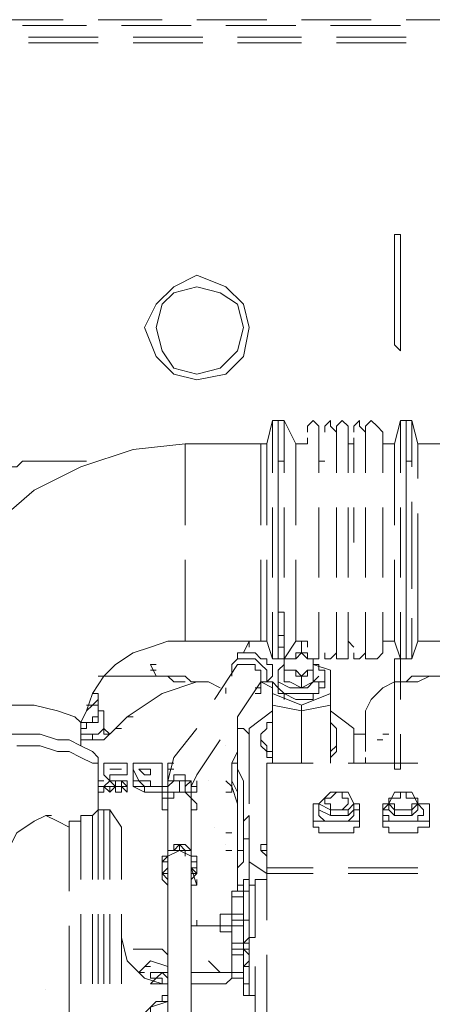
# Model space of a CAD drawing. Header units: millimetres. Extents: x 0 to 1151, y 0 to 297.
# Tile 49 of 93: x 342.71 to 345.72, y 143.26 to 150.44. Entities that reach past the tile are written whole.
import ezdxf

# ---------------------------------------------------------------- set-up
doc = ezdxf.new("R2010")
doc.units = ezdxf.units.MM
doc.header["$MEASUREMENT"] = 0
doc.layers.get('0').update_dxf_attribs({"linetype": 'CONTINUOUS'})

msp = doc.modelspace()

# ---------------------------------------------------------------- linework, layer by layer
at = {"color": 7, "linetype": 'Continuous', "lineweight": 20, "true_color": 0x000007}
for p, q in [((343.027, 150.435), (342.519, 150.435)), ((343.7467, 150.435), (343.281, 150.435)), ((344.5087, 150.435), (344.0007, 150.435)), ((345.2707, 150.435), (344.7627, 150.435)), ((346.0327, 150.435), (345.5247, 150.435)), ((342.7307, 150.3927), (343.1963, 150.3927)), ((343.4503, 150.3927), (343.9583, 150.3927)), ((344.2123, 150.3927), (344.7203, 150.3927)), ((344.9743, 150.3927), (345.4823, 150.3927)), ((343.281, 150.308), (342.773, 150.308)), ((343.281, 150.2657), (342.773, 150.2657)), ((344.043, 150.308), (343.535, 150.308)), ((344.043, 150.2657), (343.535, 150.2657)), ((344.7627, 150.308), (344.297, 150.308)), ((344.7627, 150.2657), (344.297, 150.2657)), ((345.5247, 150.308), (345.0167, 150.308)), ((345.5247, 150.2657), (345.0167, 150.2657)), ((344.5087, 147.3447), (344.551, 147.514)), ((344.551, 147.133), (344.551, 147.514)), ((344.5933, 147.514), (344.551, 147.514)), ((344.5933, 147.514), (344.5933, 147.133)), ((344.5933, 147.133), (344.5933, 147.514)), ((344.6357, 147.514), (344.5933, 147.514)), ((344.6357, 147.514), (344.6357, 147.133)), ((344.7203, 147.3447), (344.6357, 147.514)), ((345.4823, 147.133), (345.4823, 147.514)), ((345.4823, 147.514), (345.5247, 147.514)), ((345.5247, 147.514), (345.5247, 147.133)), ((345.5247, 147.514), (345.5247, 147.133)), ((345.567, 147.514), (345.5247, 147.514)), ((345.567, 147.1753), (345.567, 147.514)), ((344.805, 147.3447), (344.805, 147.387)), ((344.805, 147.3447), (344.805, 147.387)), ((344.8897, 147.133), (344.8897, 147.4293)), ((345.0167, 147.133), (345.0167, 147.4293)), ((345.1013, 147.133), (345.1013, 147.4293)), ((345.1437, 147.133), (345.1437, 147.387)), ((345.2283, 147.133), (345.2283, 147.4293)), ((345.2283, 147.133), (345.2283, 147.387)), ((345.3553, 147.133), (345.3553, 147.4293)), ((343.916, 147.3447), (343.916, 146.752)), ((344.4663, 146.752), (344.4663, 147.3447)), ((344.5087, 147.3447), (344.4663, 147.3447)), ((344.5087, 147.3447), (344.5087, 146.752)), ((344.5933, 147.3447), (344.5933, 146.752)), ((344.7203, 147.3447), (344.7203, 146.752)), ((344.7203, 147.3447), (344.7203, 147.3447)), ((344.7203, 147.3447), (344.7203, 146.752)), ((344.7203, 147.3447), (344.805, 147.3447)), ((345.44, 146.752), (345.44, 147.3447)), ((345.44, 147.3447), (345.44, 147.3447)), ((345.5247, 147.3447), (345.5247, 146.752)), ((345.6093, 147.0907), (345.6093, 147.3447)), ((342.7307, 147.2177), (342.773, 147.2177)), ((344.5933, 147.2177), (344.6357, 147.2177)), ((344.932, 147.2177), (344.8897, 147.2177)), ((345.0167, 147.2177), (345.0167, 147.2177)), ((345.5247, 147.2177), (345.567, 147.2177)), ((345.567, 146.5827), (345.567, 146.9213)), ((344.551, 146.371), (344.551, 146.879)), ((344.5933, 146.879), (344.5933, 146.371)), ((344.5933, 146.371), (344.5933, 146.879)), ((344.6357, 146.879), (344.6357, 146.371)), ((344.8897, 146.371), (344.8897, 146.879)), ((345.0167, 146.371), (345.0167, 146.879)), ((345.1013, 146.371), (345.1013, 146.879)), ((345.1437, 146.625), (345.1437, 146.879)), ((345.2283, 146.371), (345.2283, 146.879)), ((345.2283, 146.625), (345.2283, 146.879)), ((345.3553, 146.371), (345.3553, 146.879)), ((345.4823, 146.371), (345.4823, 146.879)), ((345.5247, 146.879), (345.5247, 146.371)), ((345.5247, 146.879), (345.5247, 146.371)), ((345.6093, 146.5827), (345.6093, 146.8367)), ((345.567, 146.5827), (345.567, 146.2863)), ((345.6093, 145.9053), (345.6093, 146.5827)), ((343.916, 146.498), (343.916, 145.9053)), ((344.4663, 145.9053), (344.4663, 146.498)), ((344.5087, 146.498), (344.5087, 145.9053)), ((344.5933, 146.498), (344.5933, 145.9053)), ((344.7203, 146.498), (344.7203, 145.9053)), ((344.7203, 146.498), (344.7203, 145.9053)), ((345.44, 145.9053), (345.44, 146.498)), ((345.5247, 146.498), (345.5247, 145.9053)), ((344.551, 145.7783), (344.551, 146.117)), ((344.5933, 146.117), (344.6357, 146.117)), ((344.5933, 146.117), (344.5933, 145.7783)), ((344.5933, 145.7783), (344.5933, 146.117)), ((344.6357, 146.117), (344.6357, 145.7783)), ((344.8897, 145.8207), (344.8897, 146.117)), ((345.0167, 145.8207), (345.0167, 146.117)), ((345.1013, 145.8207), (345.1013, 146.117)), ((345.2283, 145.8207), (345.2283, 146.117)), ((345.3553, 145.8207), (345.3553, 146.117)), ((345.5247, 146.117), (345.5247, 145.7783)), ((345.5247, 146.117), (345.5247, 145.7783)), ((345.567, 146.0747), (345.567, 145.7783)), ((343.916, 145.9053), (343.916, 145.9053)), ((343.916, 145.9053), (344.5087, 145.9053)), ((344.3817, 145.9053), (344.3393, 145.8207)), ((344.3817, 145.9053), (344.3817, 145.863)), ((344.5087, 145.9053), (344.551, 145.7783)), ((344.5933, 145.9477), (344.6357, 145.9477)), ((344.7203, 145.9053), (344.6357, 145.7783)), ((344.7203, 145.9053), (344.7203, 145.9053)), ((344.7203, 145.9053), (344.805, 145.9053)), ((344.7627, 145.8207), (344.7627, 145.9053)), ((344.805, 145.863), (344.805, 145.9053)), ((345.3553, 145.9053), (345.3553, 145.863)), ((345.44, 145.9053), (345.44, 145.9053)), ((345.6093, 145.9053), (345.567, 145.7783)), ((345.9057, 145.9053), (345.6093, 145.9053)), ((344.5933, 145.863), (344.6357, 145.863)), ((344.7627, 145.8207), (344.805, 145.7783)), ((344.7627, 145.8207), (344.7627, 145.8207)), ((343.662, 145.736), (343.7043, 145.736)), ((343.662, 145.736), (343.7043, 145.6513)), ((344.297, 145.736), (344.1277, 145.482)), ((344.297, 145.7783), (344.2547, 145.736)), ((344.5933, 145.7783), (344.551, 145.7783)), ((344.5933, 145.7783), (344.6357, 145.7783)), ((344.6357, 145.7783), (344.5933, 145.7783)), ((344.6357, 145.7783), (344.6357, 145.736)), ((344.6357, 145.7783), (344.6357, 145.7783)), ((344.6357, 145.6937), (344.6357, 145.7783)), ((344.6357, 145.7783), (344.6357, 145.736)), ((344.6357, 145.7783), (344.678, 145.7783)), ((344.7203, 145.7783), (344.678, 145.7783)), ((344.8473, 145.7783), (344.8473, 145.609)), ((344.9743, 145.6937), (344.8473, 145.736)), ((345.4823, 145.7783), (345.5247, 145.7783)), ((345.567, 145.7783), (345.5247, 145.7783)), ((343.662, 145.6937), (343.7043, 145.6937)), ((344.6357, 145.6937), (344.6357, 145.6937)), ((344.6357, 145.6937), (344.678, 145.6937)), ((344.6357, 145.6937), (344.678, 145.6937)), ((344.8473, 145.6937), (344.8473, 145.6937)), ((344.8473, 145.6937), (344.8473, 145.6937)), ((343.281, 145.6513), (343.789, 145.6513)), ((343.8737, 145.609), (343.8737, 145.609)), ((344.0007, 145.609), (344.043, 145.609)), ((344.0853, 145.609), (344.043, 145.609)), ((344.043, 145.609), (344.0853, 145.609)), ((344.0853, 145.609), (344.17, 145.5667)), ((344.297, 145.355), (344.4663, 145.609)), ((344.551, 145.5667), (344.4663, 145.609)), ((344.551, 145.6513), (344.5087, 145.609)), ((344.5087, 145.609), (344.551, 145.609)), ((344.5933, 145.5667), (344.551, 145.609)), ((344.5933, 145.6513), (344.5933, 145.6513)), ((344.5933, 145.609), (344.678, 145.5667)), ((344.8473, 145.609), (344.805, 145.5667)), ((344.8473, 145.609), (344.8897, 145.609)), ((344.932, 145.609), (344.932, 145.6513)), ((344.9743, 145.6513), (344.9743, 145.6513)), ((345.44, 145.609), (345.4823, 145.609)), ((345.694, 145.6513), (346.202, 145.6513)), ((345.694, 145.6513), (345.694, 145.6513)), ((344.2123, 145.5667), (344.2123, 145.5243)), ((344.424, 145.5243), (344.4663, 145.5243)), ((344.551, 145.0163), (344.551, 145.5667)), ((344.551, 145.0163), (344.551, 145.5243)), ((344.5933, 145.5243), (344.5933, 145.5243)), ((344.678, 145.5667), (344.7203, 145.5667)), ((344.9743, 145.482), (344.9743, 145.5243)), ((343.281, 145.482), (343.281, 145.3973)), ((345.2707, 145.482), (345.2707, 145.482)), ((343.3233, 145.3973), (343.281, 145.3973)), ((343.3233, 145.2703), (343.3233, 145.3973)), ((344.551, 145.3973), (344.3817, 145.2703)), ((344.551, 145.0163), (344.551, 145.4397)), ((344.7627, 145.3973), (344.7627, 145.4397)), ((344.7627, 145.0163), (344.7627, 145.3973)), ((344.9743, 145.0163), (344.9743, 145.4397)), ((345.2283, 145.3973), (345.2283, 145.3973)), ((345.2283, 145.101), (345.2283, 145.3973)), ((343.154, 145.1433), (343.154, 145.3127)), ((343.281, 145.355), (343.281, 145.355)), ((343.4927, 145.355), (343.408, 145.2703)), ((343.4927, 145.355), (343.535, 145.355)), ((343.4927, 145.355), (343.4927, 145.355)), ((344.297, 145.355), (344.297, 145.1433)), ((343.3233, 145.2703), (343.3657, 145.228)), ((343.408, 145.2703), (343.4503, 145.2703)), ((343.408, 145.2703), (343.4503, 145.2703)), ((343.408, 145.2703), (343.408, 145.2703)), ((343.408, 145.2703), (343.4503, 145.2703)), ((344.0007, 145.2703), (343.8313, 145.0587)), ((345.1437, 145.2703), (345.1437, 145.0163)), ((343.3233, 145.228), (343.3233, 145.228)), ((344.4663, 145.1857), (344.4663, 145.1857)), ((345.0167, 145.1857), (345.0167, 145.1857)), ((345.1437, 145.228), (345.2283, 145.228)), ((345.313, 145.1857), (345.3553, 145.1857)), ((345.3553, 145.228), (345.3977, 145.228)), ((344.2123, 145.1433), (344.2123, 145.1433)), ((344.297, 145.101), (344.2547, 145.0163)), ((344.297, 145.101), (344.297, 145.1433)), ((344.297, 145.101), (344.297, 144.72)), ((343.281, 145.0587), (343.281, 144.974)), ((343.8313, 145.0587), (343.789, 144.8893)), ((344.3817, 145.0587), (344.3817, 144.72)), ((345.1437, 145.0163), (345.1437, 145.0587)), ((345.2283, 145.0163), (345.2283, 145.0587)), ((343.281, 145.0163), (343.281, 144.974)), ((343.281, 144.8893), (343.281, 144.974)), ((343.281, 144.974), (343.281, 144.6777)), ((343.4503, 144.974), (343.3657, 144.974)), ((343.4503, 144.974), (343.4503, 144.974)), ((343.4927, 144.974), (343.4927, 144.9317)), ((343.535, 144.8893), (343.535, 144.974)), ((343.5773, 144.8893), (343.535, 144.974)), ((343.662, 144.974), (343.5773, 144.974)), ((343.6197, 144.974), (343.6197, 144.974)), ((343.789, 144.974), (343.8313, 144.974)), ((343.789, 144.974), (343.8313, 144.974)), ((344.2547, 145.0163), (344.297, 145.0163)), ((344.2547, 145.0163), (344.2547, 144.8047)), ((344.2547, 144.974), (344.2547, 144.974)), ((344.297, 144.974), (344.3393, 144.8893)), ((344.297, 144.974), (344.3393, 144.8893)), ((344.5087, 145.0163), (344.8473, 145.0163)), ((345.1013, 145.0163), (345.6093, 145.0163)), ((343.281, 144.8893), (343.3233, 144.8893)), ((343.3233, 144.847), (343.3657, 144.8893)), ((343.3657, 144.9317), (343.4503, 144.9317)), ((343.3657, 144.9317), (343.408, 144.9317)), ((343.3657, 144.8893), (343.408, 144.847)), ((343.4927, 144.8893), (343.408, 144.8893)), ((343.4927, 144.8893), (343.408, 144.8893)), ((343.4503, 144.847), (343.4503, 144.8893)), ((343.4503, 144.8893), (343.4503, 144.8893)), ((343.4503, 144.8893), (343.4927, 144.8893)), ((343.4927, 144.9317), (343.4927, 144.9317)), ((343.4927, 144.8893), (343.4927, 144.8893)), ((343.4927, 144.8893), (343.4927, 144.8893)), ((343.5773, 144.8893), (343.662, 144.8893)), ((343.8737, 144.8893), (343.8737, 144.8047)), ((343.8737, 144.8893), (343.8737, 144.8047)), ((343.9583, 144.8047), (343.9583, 144.8893)), ((344.0007, 144.847), (344.0007, 144.8893)), ((344.0853, 144.8893), (344.0853, 144.8893)), ((344.2547, 144.8893), (344.297, 144.8047)), ((344.297, 144.9317), (344.297, 144.8047)), ((344.297, 144.9317), (344.297, 144.8893)), ((344.3393, 144.8047), (344.3393, 144.8893)), ((343.281, 144.847), (343.3233, 144.847)), ((343.3657, 144.8047), (343.3233, 144.847)), ((343.3233, 144.847), (343.3657, 144.847)), ((343.3657, 144.847), (343.3657, 144.847)), ((343.408, 144.847), (343.3657, 144.8047)), ((343.3657, 144.847), (343.408, 144.847)), ((343.3657, 144.847), (343.3657, 144.847)), ((343.3657, 144.847), (343.3657, 144.8047)), ((343.4503, 144.847), (343.4503, 144.847)), ((343.4503, 144.847), (343.4503, 144.8047)), ((343.4503, 144.847), (343.4503, 144.847)), ((343.4927, 144.847), (343.4927, 144.8047)), ((343.4927, 144.847), (343.4927, 144.847)), ((343.6197, 144.8047), (343.535, 144.847)), ((343.6197, 144.8047), (343.6197, 144.847)), ((343.7467, 144.8047), (343.6197, 144.8047)), ((343.7467, 144.8047), (343.7467, 144.847)), ((343.7467, 144.8047), (343.789, 144.8047)), ((343.789, 144.847), (343.789, 144.847)), ((343.916, 144.8047), (343.8737, 144.8047)), ((343.8737, 144.8047), (343.8737, 144.8047)), ((343.9583, 144.847), (344.0007, 144.847)), ((343.9583, 144.847), (344.0007, 144.847)), ((343.9583, 144.7623), (343.9583, 144.847)), ((343.9583, 144.72), (343.9583, 144.847)), ((343.9583, 144.8047), (343.9583, 144.847)), ((343.9583, 144.8047), (344.0007, 144.8047)), ((343.9583, 144.8047), (343.9583, 144.8047)), ((343.9583, 144.7623), (343.9583, 144.8047)), ((343.9583, 144.7623), (343.9583, 144.8047)), ((344.2123, 144.8047), (344.2547, 144.8047)), ((344.2547, 144.847), (344.2547, 144.847)), ((344.297, 144.847), (344.297, 144.847)), ((344.3393, 144.8047), (344.3393, 144.466)), ((343.9583, 144.7623), (343.9583, 144.72)), ((343.9583, 144.72), (343.9583, 144.7623)), ((343.2387, 144.6353), (343.281, 144.6777)), ((343.281, 144.6777), (343.281, 144.1697)), ((343.281, 144.6777), (343.3233, 144.6777)), ((343.3233, 144.6777), (343.3233, 144.1697)), ((343.3233, 144.6777), (343.3233, 144.1697)), ((343.3233, 144.6777), (343.3657, 144.6777)), ((343.3233, 144.6777), (343.3233, 144.6777)), ((343.3657, 144.6777), (343.3657, 144.6777)), ((343.3657, 144.1697), (343.3657, 144.6777)), ((343.3657, 144.1697), (343.3657, 144.6777)), ((343.3657, 144.6777), (343.3657, 144.6777)), ((343.4503, 144.5507), (343.3657, 144.6777)), ((343.789, 144.72), (343.789, 144.3813)), ((343.9583, 144.72), (343.9583, 144.6777)), ((343.9583, 144.72), (343.9583, 144.3813)), ((344.297, 144.72), (344.297, 144.3813)), ((344.8473, 144.72), (344.8473, 144.72)), ((344.9743, 144.6777), (344.8897, 144.72)), ((344.8897, 144.72), (344.8897, 144.6777)), ((344.8897, 144.6777), (344.8897, 144.6777)), ((345.186, 144.72), (345.1437, 144.72)), ((345.1437, 144.6777), (345.1437, 144.72)), ((345.1437, 144.6777), (345.186, 144.6777)), ((345.186, 144.72), (345.186, 144.5507)), ((345.3553, 144.72), (345.3553, 144.72)), ((345.3977, 144.72), (345.3553, 144.6777)), ((345.3553, 144.6777), (345.3977, 144.6777)), ((345.44, 144.6777), (345.3977, 144.72)), ((345.6517, 144.6777), (345.6093, 144.72)), ((345.6517, 144.6777), (345.6517, 144.6777)), ((345.694, 144.72), (345.694, 144.5507)), ((342.9, 144.6353), (342.9423, 144.6353)), ((343.0693, 144.085), (343.0693, 144.593)), ((343.0693, 144.593), (343.154, 144.593)), ((343.154, 144.1697), (343.154, 144.6353)), ((343.154, 144.6353), (343.2387, 144.6353)), ((343.2387, 144.6353), (343.2387, 144.1697)), ((344.3817, 144.2967), (344.3817, 144.6353)), ((344.8473, 144.593), (344.932, 144.593)), ((344.932, 144.593), (345.1013, 144.593)), ((345.1013, 144.593), (345.186, 144.593)), ((345.3553, 144.593), (345.3977, 144.593)), ((345.3977, 144.593), (345.6093, 144.593)), ((343.4503, 144.5507), (343.4503, 144.1697)), ((344.1277, 144.5507), (344.1277, 144.5507)), ((344.5087, 144.1697), (344.5087, 144.5507)), ((344.2123, 144.5083), (344.2547, 144.5083)), ((344.3817, 144.5083), (344.3817, 144.1697)), ((344.5087, 144.2543), (344.5087, 144.5083)), ((344.9743, 144.5083), (345.059, 144.5083)), ((345.44, 144.5083), (345.567, 144.5083)), ((343.789, 144.3813), (343.789, 144.3813)), ((343.8737, 144.4237), (343.8737, 144.4237)), ((343.8737, 144.3813), (343.8737, 144.4237)), ((343.916, 144.3813), (343.8737, 144.3813)), ((343.916, 144.339), (343.916, 144.3813)), ((343.9583, 144.3813), (343.9583, 144.3813)), ((343.9583, 144.2967), (343.9583, 144.3813)), ((344.2123, 144.4237), (344.2123, 144.4237)), ((344.2123, 144.3813), (344.2547, 144.3813)), ((344.297, 144.3813), (344.297, 144.3813)), ((344.297, 144.085), (344.297, 144.3813)), ((344.4663, 144.3813), (344.5087, 144.3813)), ((343.789, 144.339), (343.789, 144.2967)), ((343.7467, 144.2967), (343.789, 144.2967)), ((343.7467, 144.212), (343.7467, 144.2967)), ((343.789, 144.2543), (343.789, 143.831)), ((343.9583, 144.2967), (344.0007, 144.2967)), ((343.9583, 144.2967), (343.9583, 144.212)), ((344.0007, 144.1273), (343.9583, 144.2543)), ((344.0007, 144.212), (343.9583, 144.2543)), ((343.9583, 144.2543), (344.0007, 144.2543)), ((343.9583, 143.831), (343.9583, 144.2543)), ((344.8473, 144.2543), (344.5087, 144.2543)), ((344.5087, 144.2543), (344.8473, 144.2543)), ((345.6093, 144.2543), (345.1013, 144.2543)), ((345.1013, 144.2543), (345.6093, 144.2543)), ((343.7467, 144.212), (343.789, 144.212)), ((343.7467, 144.212), (343.7467, 144.1697)), ((343.789, 144.212), (343.789, 144.1697)), ((343.9583, 144.212), (344.0007, 144.212)), ((343.9583, 144.1273), (343.9583, 144.212)), ((343.9583, 144.212), (344.0007, 144.212)), ((343.9583, 144.1697), (343.9583, 144.212)), ((343.9583, 144.212), (343.9583, 144.1697)), ((344.297, 144.1697), (344.297, 144.1697)), ((344.297, 144.1697), (344.297, 144.1697)), ((344.3393, 144.1697), (344.3393, 143.5347)), ((344.424, 144.1697), (344.424, 143.7887)), ((344.5087, 144.1697), (344.424, 144.1697)), ((344.5087, 144.212), (344.551, 144.212)), ((344.5087, 144.212), (344.8473, 144.212)), ((344.5087, 143.8733), (344.5087, 144.212)), ((344.5087, 144.1697), (344.5087, 144.1697)), ((345.1013, 144.212), (345.6093, 144.212)), ((343.9583, 144.1273), (344.0007, 144.1273)), ((343.9583, 144.1273), (343.9583, 144.1273)), ((344.2547, 144.085), (344.3393, 144.085)), ((344.2547, 144.085), (344.2547, 143.958)), ((344.2547, 144.0427), (344.2547, 144.085)), ((344.2547, 144.085), (344.2547, 144.085)), ((344.297, 144.085), (344.297, 144.085)), ((344.3393, 144.085), (344.3817, 144.085)), ((344.3817, 144.1273), (344.3817, 143.7463)), ((344.3817, 144.1273), (344.424, 144.1273)), ((344.2547, 144.0003), (344.2547, 144.0427)), ((344.2547, 144.0003), (344.2547, 144.0003)), ((344.2547, 144.0003), (344.2547, 144.0003)), ((344.2547, 143.8733), (344.2547, 143.958)), ((343.154, 143.4077), (343.154, 143.9157)), ((343.2387, 143.9157), (343.2387, 143.4077)), ((343.281, 143.9157), (343.281, 143.4077)), ((343.3233, 143.9157), (343.3233, 143.4077)), ((343.3233, 143.9157), (343.3233, 143.4077)), ((343.3657, 143.4077), (343.3657, 143.9157)), ((343.3657, 143.4077), (343.3657, 143.9157)), ((343.4503, 143.9157), (343.4503, 143.4077)), ((344.0007, 143.8733), (344.0007, 143.831)), ((344.2547, 143.8733), (344.2547, 143.8733)), ((344.2547, 143.8733), (344.297, 143.8733)), ((344.3393, 143.8733), (344.3817, 143.8733)), ((344.424, 143.7463), (344.424, 143.9157)), ((343.0693, 143.323), (343.0693, 143.831)), ((343.789, 143.831), (343.789, 143.323)), ((343.9583, 143.831), (344.0853, 143.831)), ((343.9583, 143.831), (344.0007, 143.831)), ((343.9583, 143.831), (344.0007, 143.831)), ((343.9583, 143.831), (343.9583, 143.323)), ((344.0007, 143.831), (344.0007, 143.831)), ((344.17, 143.831), (344.0853, 143.831)), ((344.2547, 143.7463), (344.2547, 143.831)), ((343.4927, 143.577), (343.4503, 143.7463)), ((344.3817, 143.7463), (344.3393, 143.704)), ((344.3817, 143.4923), (344.3817, 143.7463)), ((344.3817, 143.7463), (344.424, 143.7463)), ((344.2547, 143.6617), (344.3393, 143.6617)), ((344.2547, 143.6617), (344.2547, 143.6617)), ((344.3393, 143.704), (344.3393, 143.6617)), ((344.3393, 143.6617), (344.3393, 143.704)), ((344.3393, 143.704), (344.3817, 143.704)), ((344.3393, 143.577), (344.3393, 143.6617)), ((344.3393, 143.6617), (344.3817, 143.6193)), ((344.3817, 143.6617), (344.3393, 143.6617)), ((344.2547, 143.5347), (344.2547, 143.6193)), ((344.5087, 143.6193), (344.5087, 143.196)), ((344.5087, 143.1113), (344.5087, 143.6193)), ((343.6197, 143.5347), (343.662, 143.5347)), ((344.17, 143.4923), (344.0853, 143.577)), ((344.3393, 143.5347), (344.3817, 143.577)), ((344.3393, 143.5347), (344.3817, 143.5347)), ((344.3393, 143.5347), (344.3393, 143.4077)), ((344.424, 143.5347), (344.424, 143.0267)), ((343.5773, 143.4923), (343.6197, 143.4923)), ((343.5773, 143.4923), (343.5773, 143.4923)), ((343.5773, 143.4923), (343.6197, 143.4923)), ((343.662, 143.4923), (343.7043, 143.4923)), ((343.7043, 143.45), (343.662, 143.4077)), ((343.7467, 143.4923), (343.789, 143.4923)), ((343.7467, 143.4077), (343.7467, 143.45)), ((344.2547, 143.4923), (343.9583, 143.4923)), ((344.2123, 143.4077), (344.2547, 143.45)), ((344.2547, 143.45), (344.297, 143.45)), ((344.3817, 143.4077), (344.3817, 143.4923)), ((343.662, 143.4077), (343.789, 143.4077)), ((343.7467, 143.4077), (343.789, 143.4077)), ((343.9583, 143.4077), (344.0007, 143.4077)), ((344.0007, 143.4077), (343.9583, 143.4077)), ((343.9583, 143.4077), (344.17, 143.4077)), ((344.17, 143.4077), (344.2123, 143.4077)), ((344.3393, 143.4077), (344.3817, 143.4077)), ((342.9, 143.3653), (342.9, 143.3653)), ((343.0693, 142.7303), (343.0693, 143.323)), ((343.7467, 143.2807), (343.7467, 143.323)), ((343.789, 143.323), (343.7467, 143.323)), ((343.789, 143.323), (343.789, 142.8997)), ((343.9583, 142.8997), (343.9583, 143.323)), ((344.424, 142.942), (344.424, 143.323))]:
    msp.add_line(p, q, dxfattribs=at)
for points in [[(345.44, 148.1067), (345.44, 148.0643), (345.4823, 148.022), (345.4823, 148.0643), (345.4823, 148.1067), (345.4823, 148.8263), (345.4823, 148.8687), (345.44, 148.8687), (345.44, 148.8263)], [(344.0007, 147.8103), (344.2123, 147.8527), (344.3393, 147.9797), (344.3817, 148.1913), (344.3393, 148.3607), (344.2123, 148.4877), (344.0007, 148.5723), (343.8313, 148.4877), (343.7043, 148.3607), (343.6197, 148.1913), (343.7043, 147.9797), (343.8313, 147.8527)], [(344.0007, 147.8527), (344.17, 147.895), (344.297, 148.022), (344.3393, 148.1913), (344.297, 148.3607), (344.17, 148.4453), (344.0007, 148.4877), (343.8313, 148.4453), (343.7467, 148.3607), (343.7043, 148.1913), (343.7467, 148.022), (343.8313, 147.895)], [(345.2283, 147.387), (345.2283, 147.3447)], [(345.2283, 145.863), (345.2283, 145.9053)], [(343.916, 145.609), (343.8737, 145.609)], [(344.4663, 145.5667), (344.4663, 145.5243)], [(343.3233, 145.228), (343.3233, 145.2703)], [(343.3233, 145.228), (343.3657, 145.228)], [(343.3657, 144.974), (343.4503, 144.974)], [(343.6197, 144.974), (343.662, 144.974), (343.662, 144.9317), (343.6197, 144.9317), (343.5773, 144.974)], [(343.662, 144.8893), (343.662, 144.847), (343.6197, 144.847), (343.5773, 144.8893), (343.6197, 144.8893)], [(343.789, 144.847), (343.789, 144.8893), (343.789, 144.8047)], [(343.916, 144.847), (343.916, 144.8047), (343.9583, 144.8047), (343.9583, 144.8893)], [(343.7467, 144.7623), (343.7467, 144.8047)], [(345.1013, 144.72), (345.1013, 144.7623), (345.059, 144.7623), (345.059, 144.8047), (345.0167, 144.8047), (344.9743, 144.7623), (344.932, 144.7623), (344.932, 144.72), (344.9743, 144.72), (344.9743, 144.6777), (345.0167, 144.6777), (345.059, 144.6777)], [(345.6093, 144.72), (345.6093, 144.7623), (345.567, 144.7623), (345.5247, 144.7623), (345.5247, 144.8047), (345.4823, 144.8047), (345.4823, 144.7623), (345.44, 144.7623), (345.3977, 144.7623), (345.3977, 144.72), (345.44, 144.72), (345.44, 144.6777), (345.4823, 144.6777), (345.5247, 144.6777), (345.567, 144.6777), (345.567, 144.72)], [(343.8737, 144.3813), (343.8737, 144.4237)], [(344.5087, 144.212), (344.5087, 144.2543)], [(344.2547, 143.8733), (344.2547, 143.9157), (344.2123, 143.9157), (344.17, 143.9157), (344.17, 143.8733), (344.17, 143.831), (344.2123, 143.831), (344.2547, 143.831)], [(344.2547, 143.8733), (344.2547, 143.7463)], [(344.2547, 143.704), (344.2547, 143.7463), (344.2547, 143.6617)], [(344.2547, 143.6617), (344.2547, 143.5347)], [(344.2547, 143.4923), (344.2547, 143.5347), (344.2547, 143.45)]]:
    msp.add_lwpolyline(points, close=True, dxfattribs=at)
for points in [[(344.8897, 147.4293), (344.8897, 147.4717), (344.8473, 147.514), (344.805, 147.4717), (344.805, 147.4293)], [(345.0167, 147.4293), (344.9743, 147.4717), (344.9743, 147.514), (344.932, 147.4717), (344.932, 147.4293)], [(345.1013, 147.4293), (345.1013, 147.4717), (345.059, 147.514), (345.0167, 147.4717), (345.0167, 147.4293)], [(345.2283, 147.4293), (345.186, 147.4717), (345.186, 147.514), (345.1437, 147.4717), (345.1437, 147.4293)], [(345.3553, 147.4293), (345.313, 147.4717), (345.2707, 147.514), (345.2283, 147.4717), (345.2283, 147.4293)], [(345.44, 146.752), (345.44, 147.3447), (345.4823, 147.514)], [(345.9057, 147.3447), (345.6093, 147.3447), (345.567, 147.514)], [(345.1013, 147.387), (345.1013, 147.3447), (345.1437, 147.3447), (345.1437, 147.387)], [(345.3553, 147.387), (345.3553, 147.3447), (345.44, 147.3447)], [(341.9263, 145.355), (341.9687, 145.736), (342.0957, 146.117), (342.265, 146.4557), (342.519, 146.752), (342.8153, 147.006), (343.154, 147.1753), (343.535, 147.3023), (343.916, 147.3447), (344.4663, 147.3447)], [(343.1963, 147.2177), (342.7307, 147.2177), (342.6883, 147.1753), (342.646, 147.1753)], [(345.3553, 145.9053), (345.44, 145.9053), (345.44, 146.498)], [(345.44, 145.9053), (345.4823, 145.7783), (345.4823, 146.117)], [(343.916, 145.9053), (343.789, 145.9053), (343.662, 145.863), (343.535, 145.8207), (343.408, 145.736), (343.3233, 145.6513), (343.2387, 145.5243), (343.1963, 145.3973), (343.154, 145.3127)], [(345.1437, 145.863), (345.1013, 145.9053), (345.1013, 145.863)], [(344.551, 145.6513), (344.551, 145.736), (344.5087, 145.736), (344.5087, 145.7783), (344.4663, 145.7783), (344.424, 145.8207), (344.3817, 145.8207), (344.3393, 145.8207), (344.297, 145.8207), (344.297, 145.7783)], [(344.678, 145.7783), (344.7203, 145.7783), (344.7627, 145.8207)], [(344.805, 145.7783), (344.805, 145.8207), (344.7203, 145.8207), (344.7203, 145.7783)], [(344.805, 145.8207), (344.805, 145.7783), (344.8897, 145.7783), (344.8897, 145.8207)], [(344.932, 145.8207), (344.932, 145.7783), (344.9743, 145.7783), (345.0167, 145.8207)], [(345.0167, 145.8207), (345.0167, 145.7783), (345.1013, 145.7783), (345.1013, 145.8207)], [(345.1437, 145.8207), (345.1437, 145.7783), (345.186, 145.7783), (345.2283, 145.8207)], [(345.2283, 145.8207), (345.2283, 145.7783), (345.313, 145.7783), (345.3553, 145.8207)], [(344.4663, 145.609), (344.5087, 145.609), (344.5087, 145.6513), (344.5087, 145.6937), (344.4663, 145.736), (344.424, 145.7783), (344.3817, 145.7783), (344.3393, 145.7783), (344.297, 145.7783), (344.2547, 145.736), (344.2547, 145.6937), (344.2547, 145.6513)], [(344.4663, 145.609), (344.4663, 145.6513), (344.4663, 145.6937), (344.424, 145.6937), (344.424, 145.736), (344.3817, 145.736), (344.3393, 145.736), (344.297, 145.736)], [(344.6357, 145.736), (344.5933, 145.6937), (344.5933, 145.6513), (344.5933, 145.609), (344.5933, 145.5667), (344.6357, 145.5243), (344.7203, 145.5243), (344.7627, 145.5243), (344.805, 145.5243), (344.8473, 145.5243), (344.8897, 145.5243), (344.8897, 145.5667), (344.8897, 145.609), (344.932, 145.609), (344.932, 145.6513), (344.932, 145.6937), (344.8897, 145.6937), (344.8897, 145.736), (344.8473, 145.736)], [(344.6357, 145.736), (344.6357, 145.6937), (344.678, 145.6937), (344.7203, 145.6937)], [(344.8473, 145.736), (344.8473, 145.7783), (344.805, 145.7783)], [(344.805, 145.6937), (344.8473, 145.6937), (344.8473, 145.736)], [(345.4823, 145.482), (345.4823, 145.7783), (345.44, 145.7783), (345.44, 145.736), (345.44, 145.0163)], [(344.551, 145.609), (344.551, 145.5243), (344.7627, 145.4397), (344.9743, 145.5243), (344.9743, 145.6937)], [(344.7627, 145.5667), (344.678, 145.609), (344.6357, 145.609), (344.6357, 145.6937)], [(344.7627, 145.6513), (344.7203, 145.6937), (344.6357, 145.6937), (344.6357, 145.609)], [(344.7203, 145.6937), (344.7203, 145.6513), (344.805, 145.6513), (344.805, 145.6937)], [(344.8473, 145.6937), (344.805, 145.6937), (344.7627, 145.6513), (344.7627, 145.5667), (344.8473, 145.609)], [(343.4927, 145.355), (343.7467, 145.5243), (344.0007, 145.609)], [(343.916, 145.609), (343.8313, 145.609), (343.789, 145.6513)], [(344.0007, 145.609), (343.9583, 145.609), (343.916, 145.6513), (343.789, 145.6513)], [(344.424, 145.5667), (344.4663, 145.5667), (344.4663, 145.609)], [(344.551, 145.482), (344.551, 145.4397), (344.7627, 145.3973), (344.9743, 145.4397), (344.9743, 145.6513)], [(344.7627, 145.5667), (344.678, 145.609), (344.6357, 145.609)], [(344.678, 145.5667), (344.805, 145.5667), (344.8473, 145.609), (344.8897, 145.6513)], [(344.7627, 145.482), (344.8473, 145.482), (344.8473, 145.5243), (344.8897, 145.5243), (344.8897, 145.5667), (344.932, 145.5667), (344.932, 145.609)], [(345.3553, 145.5667), (345.44, 145.609), (345.6093, 145.609), (345.694, 145.6513)], [(345.694, 145.6513), (345.567, 145.6513), (345.5247, 145.609)], [(343.1963, 145.3973), (343.2387, 145.4397), (343.281, 145.4397), (343.281, 145.482), (343.281, 145.5243), (343.2387, 145.5243)], [(343.1963, 145.4397), (343.2387, 145.4397), (343.281, 145.482), (343.281, 145.5243), (343.2387, 145.5243)], [(344.5933, 145.5667), (344.5933, 145.5243), (344.6357, 145.5243), (344.6357, 145.482), (344.6357, 145.5243), (344.7203, 145.482), (344.7627, 145.482)], [(345.3553, 145.5667), (345.2707, 145.482), (345.2283, 145.3973)], [(341.9263, 145.3127), (341.9687, 145.355), (342.0957, 145.3973), (342.3073, 145.4397), (342.5613, 145.4397), (342.8153, 145.4397), (342.9847, 145.3973), (343.1117, 145.355), (343.154, 145.3127)], [(343.154, 145.3127), (343.2387, 145.3127), (343.2387, 145.355), (343.281, 145.355), (343.281, 145.3973)], [(344.9743, 145.3973), (345.1437, 145.2703), (345.1437, 145.0587)], [(343.154, 145.2703), (343.1963, 145.2703), (343.1963, 145.3127), (343.2387, 145.3127), (343.281, 145.3127), (343.281, 145.355)], [(344.297, 145.3127), (344.297, 145.2703), (344.3393, 145.2703), (344.3817, 145.228)], [(344.551, 145.3127), (344.5087, 145.3127), (344.5087, 145.2703), (344.4663, 145.228), (344.4663, 145.1857), (344.5087, 145.1433), (344.5087, 145.101), (344.551, 145.101)], [(344.9743, 145.0587), (344.9743, 145.101), (345.0167, 145.1433), (345.0167, 145.1857), (345.0167, 145.228), (345.0167, 145.2703), (344.9743, 145.3127)], [(343.154, 145.1857), (343.3233, 145.1857), (343.408, 145.2703)], [(343.2387, 145.228), (343.281, 145.228), (343.3233, 145.2703)], [(344.3817, 144.8893), (344.3817, 145.2703), (344.3817, 145.0587)], [(343.281, 145.0587), (343.2387, 145.101), (343.154, 145.1433), (343.0693, 145.1857), (342.9847, 145.1857), (342.8577, 145.228), (342.6883, 145.228), (342.5613, 145.228), (342.4343, 145.228), (342.3073, 145.228), (342.138, 145.1857), (342.0533, 145.1857), (341.9687, 145.1433)], [(343.2387, 145.1857), (343.2387, 145.228), (343.154, 145.228)], [(343.9583, 144.847), (344.0007, 144.9317), (344.17, 145.1857)], [(344.4663, 145.1857), (344.4663, 145.1433), (344.5087, 145.101), (344.5087, 145.0587), (344.551, 145.0587)], [(344.9743, 145.0587), (345.0167, 145.101), (345.0167, 145.1433), (345.0167, 145.1857)], [(345.44, 145.0163), (345.44, 144.974), (345.4823, 144.974), (345.4823, 145.228)], [(343.281, 144.974), (343.281, 145.0163), (343.2387, 145.0163), (343.154, 145.0587), (343.0693, 145.101), (342.9847, 145.101), (342.8577, 145.1433), (342.6883, 145.1433)], [(343.281, 144.974), (343.281, 145.0163), (343.2387, 145.0163), (343.154, 145.0587), (343.0693, 145.101), (342.9847, 145.101), (342.8577, 145.1433), (342.6883, 145.1433)], [(343.408, 144.8893), (343.3657, 144.8893), (343.3233, 144.9317), (343.3233, 145.0163), (343.4503, 145.0163)], [(343.4927, 144.974), (343.4927, 144.9317), (343.3657, 144.9317)], [(343.4503, 145.0163), (343.4927, 145.0163), (343.4927, 144.974)], [(343.4927, 144.974), (343.4927, 144.9317), (343.4503, 144.9317)], [(343.535, 144.974), (343.535, 145.0163), (343.6197, 145.0163)], [(343.7467, 144.847), (343.7467, 145.0163), (343.6197, 145.0163)], [(343.789, 144.847), (343.789, 145.0163), (343.8313, 145.0163)], [(344.5087, 144.7623), (344.5087, 145.0163), (344.5087, 144.5507)], [(343.408, 144.8893), (343.3657, 144.8893), (343.3233, 144.9317)], [(343.3657, 144.9317), (343.3657, 144.8893), (343.4927, 144.8893)], [(343.408, 144.9317), (343.4503, 144.9317), (343.4927, 144.9317)], [(343.4503, 144.8893), (343.408, 144.8893), (343.408, 144.847), (343.4503, 144.847), (343.4927, 144.847)], [(343.4927, 144.847), (343.4927, 144.8893), (343.4927, 144.847), (343.4503, 144.8893), (343.4503, 144.847)], [(343.535, 144.847), (343.535, 144.8893), (343.5773, 144.8893)], [(343.535, 144.8893), (343.535, 144.847), (343.6197, 144.847)], [(343.9583, 144.847), (343.9583, 144.8893), (343.916, 144.8893), (343.916, 144.9317), (343.8737, 144.9317), (343.8313, 144.9317), (343.8313, 144.8893), (343.789, 144.8893), (343.789, 144.847), (343.7467, 144.847)], [(343.8737, 144.8893), (343.8313, 144.8893), (343.789, 144.847)], [(343.789, 144.8893), (343.789, 144.847), (343.789, 144.8047)], [(343.8737, 144.8893), (343.8313, 144.8893), (343.789, 144.847)], [(343.916, 144.847), (343.916, 144.8893), (343.8737, 144.8893)], [(343.916, 144.847), (343.916, 144.8893), (343.8737, 144.8893)], [(344.2123, 144.8893), (344.2547, 144.847), (344.297, 144.72)], [(343.3233, 144.847), (343.3233, 144.8047), (343.281, 144.8047)], [(343.3233, 144.847), (343.3657, 144.847), (343.408, 144.847)], [(343.4927, 144.8047), (343.4503, 144.847), (343.4503, 144.8047), (343.408, 144.8047), (343.408, 144.847)], [(343.7467, 144.8047), (343.7467, 144.847), (343.6197, 144.847), (343.6197, 144.8047)], [(343.789, 144.847), (343.789, 144.8047), (343.7467, 144.8047), (343.7467, 144.7623), (343.789, 144.7623)], [(343.9583, 144.6777), (343.9583, 144.7623), (343.9583, 144.8047), (343.916, 144.8047), (343.8737, 144.8047), (343.8313, 144.8047), (343.789, 144.8047), (343.789, 144.7623), (343.7467, 144.7623), (343.7467, 144.72), (343.7467, 144.6777), (343.789, 144.6777), (343.789, 144.6353)], [(343.789, 144.7623), (343.789, 144.8047), (343.789, 144.847)], [(343.8737, 144.8047), (343.8313, 144.8047), (343.8313, 144.7623), (343.789, 144.7623), (343.789, 144.72)], [(343.9583, 144.72), (343.9583, 144.7623), (343.916, 144.8047), (343.8737, 144.8047)], [(343.9583, 144.6353), (343.9583, 144.6777), (344.0007, 144.6777), (344.0007, 144.72), (343.9583, 144.7623), (343.9583, 144.8047), (343.916, 144.8047), (343.8737, 144.8047)], [(343.9583, 144.72), (343.9583, 144.7623), (343.916, 144.8047), (343.8737, 144.8047)], [(344.0007, 144.8047), (344.0007, 144.847), (343.9583, 144.847)], [(344.8897, 144.6777), (344.8897, 144.72), (344.9743, 144.8047), (345.1013, 144.8047)], [(345.1437, 144.6777), (345.1437, 144.72), (345.1013, 144.8047)], [(345.3977, 144.6777), (345.3977, 144.72), (345.44, 144.8047), (345.567, 144.8047)], [(345.6093, 144.6777), (345.6093, 144.72), (345.567, 144.8047)], [(344.8473, 144.5507), (344.8473, 144.72), (344.8897, 144.72)], [(344.8897, 144.6777), (344.8897, 144.6353), (344.932, 144.593), (344.9743, 144.593), (345.0167, 144.593), (345.059, 144.593), (345.1013, 144.593), (345.1437, 144.6353), (345.1437, 144.6777)], [(345.1437, 144.6777), (345.1013, 144.6353), (344.9743, 144.6353), (344.8897, 144.6777)], [(344.9743, 144.6353), (344.9743, 144.6777), (345.1013, 144.6777)], [(345.1013, 144.6353), (345.1013, 144.6777), (345.1437, 144.72)], [(345.3553, 144.5507), (345.3553, 144.72), (345.3977, 144.72)], [(345.3553, 144.6777), (345.3553, 144.6353), (345.3977, 144.6353), (345.3977, 144.593), (345.44, 144.593), (345.4823, 144.593), (345.5247, 144.593), (345.567, 144.593), (345.6093, 144.593), (345.6093, 144.6353), (345.6517, 144.6353), (345.6517, 144.6777)], [(345.6093, 144.6777), (345.567, 144.6353), (345.44, 144.6353), (345.3977, 144.6777)], [(345.44, 144.6353), (345.44, 144.6777), (345.567, 144.6777)], [(345.567, 144.6353), (345.567, 144.6777), (345.6093, 144.72)], [(345.694, 144.72), (345.6517, 144.72), (345.6093, 144.72)], [(342.5613, 143.323), (342.5613, 143.7887), (342.6037, 144.0003), (342.6037, 144.1273), (342.646, 144.2967), (342.646, 144.4237), (342.6883, 144.5083), (342.8153, 144.593), (342.9, 144.6353)], [(342.9, 144.6353), (342.9847, 144.593), (343.0693, 144.5507)], [(344.3817, 144.466), (344.3393, 144.466), (344.3393, 144.593), (344.3817, 144.6353)], [(345.6093, 144.593), (345.6517, 144.593), (345.694, 144.593)], [(344.8473, 144.5507), (344.8897, 144.5507), (344.8897, 144.5083), (344.932, 144.5083)], [(345.1013, 144.5083), (345.1437, 144.5083), (345.1437, 144.5507), (345.186, 144.5507)], [(345.3553, 144.5507), (345.3977, 144.5507), (345.3977, 144.5083)], [(345.6093, 144.5083), (345.6093, 144.5507), (345.6517, 144.5507), (345.694, 144.5507)], [(344.297, 144.3813), (344.3393, 144.3813), (344.3393, 144.466)], [(344.297, 144.3813), (344.297, 144.2543), (344.3393, 144.2967), (344.3393, 144.466)], [(345.1013, 144.5083), (345.059, 144.5083), (344.9743, 144.5083), (344.932, 144.5083)], [(345.6093, 144.5083), (345.567, 144.5083), (345.44, 144.5083), (345.3977, 144.5083)], [(343.9583, 144.2543), (344.0007, 144.2543), (344.0007, 144.339), (343.9583, 144.339), (343.9583, 144.3813), (343.916, 144.4237), (343.8737, 144.4237), (343.8313, 144.4237), (343.8313, 144.3813), (343.789, 144.3813), (343.789, 144.339), (343.7467, 144.339), (343.7467, 144.2967), (343.7467, 144.2543)], [(343.789, 144.3813), (343.789, 144.339), (343.7467, 144.2967)], [(343.8737, 144.4237), (343.8313, 144.3813), (343.789, 144.3813)], [(343.789, 144.2967), (343.789, 144.3813), (343.789, 144.339), (343.789, 144.3813)], [(343.8737, 144.3813), (343.8313, 144.3813), (343.789, 144.3813)], [(343.9583, 144.2543), (343.9583, 144.339), (343.8737, 144.3813), (343.789, 144.339), (343.789, 144.2543)], [(343.9583, 144.3813), (343.916, 144.3813), (343.8737, 144.4237)], [(343.916, 144.3813), (343.9583, 144.3813), (343.9583, 144.339)], [(343.9583, 144.2967), (343.9583, 144.339), (343.9583, 144.3813)], [(344.5087, 144.4237), (344.4663, 144.4237), (344.4663, 144.3813), (344.5087, 144.339)], [(343.9583, 144.1697), (343.9583, 144.212), (343.9583, 144.2543), (343.9583, 144.339)], [(343.789, 144.2543), (343.789, 144.2967), (343.7467, 144.2967)], [(343.789, 144.2543), (343.7467, 144.212), (343.789, 144.1697)], [(343.9583, 144.1697), (344.0007, 144.212), (344.0007, 144.2543), (343.9583, 144.2543)], [(344.5087, 144.212), (344.3817, 144.2967), (344.3817, 144.1273)], [(343.789, 144.212), (343.7467, 144.212), (343.7467, 144.1697), (343.789, 144.1273)], [(344.0007, 144.1697), (344.0007, 144.1273), (343.9583, 144.1273)], [(344.3393, 144.085), (344.3393, 144.1273), (344.297, 144.1273), (344.297, 144.1697)], [(344.3817, 144.1273), (344.3817, 144.1697), (344.3393, 144.1697)], [(344.2547, 144.0427), (344.3393, 144.0427), (344.3393, 144.085)], [(344.2547, 143.8733), (344.2547, 144.0427), (344.2547, 143.958)], [(344.2547, 143.9157), (344.3393, 143.9157), (344.3393, 144.0427)], [(344.2547, 143.958), (344.2547, 143.8733), (344.3393, 143.8733), (344.3393, 143.9157)], [(343.9583, 143.831), (344.0007, 143.831), (344.0007, 143.8733)], [(344.2547, 143.8733), (344.2547, 143.831), (344.3393, 143.831), (344.3393, 143.8733)], [(344.17, 143.831), (344.17, 143.7887), (344.2547, 143.7887), (344.2547, 143.831)], [(344.2547, 143.704), (344.3393, 143.704), (344.3393, 143.831)], [(343.789, 143.6193), (343.7467, 143.6617), (343.7043, 143.6617), (343.662, 143.6617), (343.6197, 143.6617), (343.5773, 143.6617), (343.535, 143.6617)], [(344.2547, 143.6617), (344.2547, 143.6193), (344.3393, 143.6193), (344.3393, 143.6617)], [(344.2547, 143.4923), (344.3393, 143.4923), (344.3393, 143.6193)], [(343.4927, 143.577), (343.6197, 143.45), (343.7467, 143.4077)], [(343.789, 143.5347), (343.662, 143.577), (343.5773, 143.4923)], [(343.789, 143.45), (343.7467, 143.4923), (343.7043, 143.45), (343.662, 143.45)], [(343.7467, 143.4923), (343.7043, 143.4923), (343.662, 143.4923), (343.662, 143.45)], [(343.7467, 143.4077), (343.7467, 143.45), (343.7043, 143.45)], [(344.2547, 143.45), (344.3393, 143.45), (344.3393, 143.4923)], [(344.3817, 143.323), (344.3393, 143.323), (344.3393, 143.4077)], [(344.3817, 143.4077), (344.3817, 143.323), (344.424, 143.323)], [(343.789, 143.2807), (343.7043, 143.2807), (343.6197, 143.196)], [(343.789, 143.2807), (343.662, 143.2383), (343.662, 143.1537)]]:
    msp.add_lwpolyline(points, dxfattribs=at)

doc.saveas('drawing.dxf')
